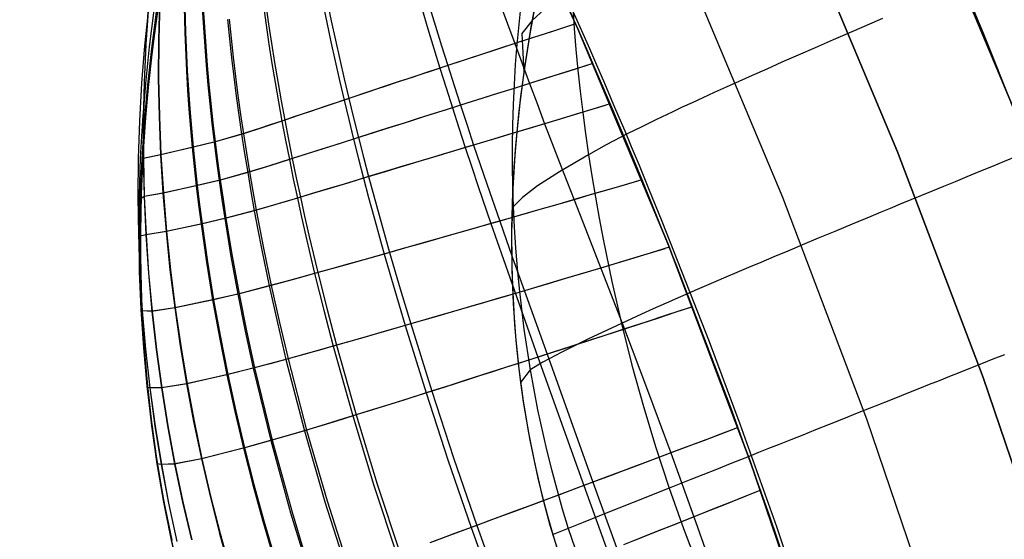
# Model space of a CAD drawing. Header units: millimetres. Extents: x -58 to 58, y -58 to 58.
# Tile 80 of 95: x 45 to 53, y 18 to 22. Entities that reach past the tile are written whole.
import ezdxf

# ---------------------------------------------------------------- set-up
doc = ezdxf.new("R2010")
doc.units = ezdxf.units.MM
doc.header["$MEASUREMENT"] = 0
doc.layers.add('Predefinito', color=5, linetype='Continuous')

msp = doc.modelspace()

# ---------------------------------------------------------------- linework, layer by layer
at = {"layer": 'Predefinito'}
for points in [[(55.3678, 3.829), (55.2026, 5.7378), (54.9717, 7.6398), (54.6752, 9.5326), (54.3136, 11.4141), (53.8873, 13.282), (53.3967, 15.1341), (52.8425, 16.9681), (52.2254, 18.7819), (51.546, 20.5734), (50.8051, 22.3403), (50.0038, 24.0805), (49.1428, 25.7921), (48.2233, 27.473), (47.2463, 29.1211), (46.213, 30.7345)], [(45.3803, 30.1807), (46.395, 28.5964), (47.3544, 26.978), (48.2574, 25.3274), (49.1028, 23.6467), (49.8897, 21.9377), (50.6172, 20.2027), (51.2844, 18.4435), (51.8904, 16.6624), (52.4346, 14.8614), (52.9163, 13.0427), (53.335, 11.2085), (53.6901, 9.3609), (53.9812, 7.5021), (54.208, 5.6344), (54.3701, 3.76)], [(54.3701, 3.76), (54.208, 5.6344), (53.9812, 7.5021), (53.6901, 9.3609), (53.335, 11.2085), (52.9163, 13.0427), (52.4346, 14.8614), (51.8904, 16.6624), (51.2844, 18.4435), (50.6172, 20.2027), (49.8897, 21.9377), (49.1028, 23.6467), (48.2574, 25.3274), (47.3544, 26.978), (46.395, 28.5964), (45.3803, 30.1807)], [(57.363, 3.967), (57.1919, 5.9446), (56.9526, 7.9151), (56.6455, 9.8761), (56.2709, 11.8254), (55.8292, 13.7607), (55.3209, 15.6795), (54.7468, 17.5796), (54.1074, 19.4588), (53.4035, 21.3147), (52.636, 23.1453), (51.8057, 24.9483), (50.9137, 26.7216), (49.9611, 28.463), (48.9489, 30.1705)], [(48.9489, 30.1705), (49.9611, 28.463), (50.9137, 26.7216), (51.8057, 24.9483), (52.636, 23.1453), (53.4035, 21.3147), (54.1074, 19.4588), (54.7468, 17.5796), (55.3209, 15.6795), (55.8292, 13.7607), (56.2709, 11.8254), (56.6455, 9.8761), (56.9526, 7.9151), (57.1919, 5.9446), (57.363, 3.967)], [(48.0976, 29.6458), (49.0922, 27.968), (50.0283, 26.2569), (50.9047, 24.5144), (51.7206, 22.7428), (52.4747, 20.944), (53.1664, 19.1203), (53.7946, 17.2738), (54.3588, 15.4068), (54.8582, 13.5213), (55.2922, 11.6198), (55.6604, 9.7044), (55.9621, 7.7774), (56.1972, 5.8412), (56.3654, 3.898)], [(56.3654, 3.898), (56.1972, 5.8412), (55.9621, 7.7774), (55.6604, 9.7044), (55.2922, 11.6198), (54.8582, 13.5213), (54.3588, 15.4068), (53.7946, 17.2738), (53.1664, 19.1203), (52.4747, 20.944), (51.7206, 22.7428), (50.9047, 24.5144), (50.0283, 26.2569), (49.0922, 27.968), (48.0976, 29.6458)], [(49.5711, 22.2638), (49.5145, 21.9694), (49.4667, 21.6777), (49.4275, 21.3887), (49.3968, 21.1027), (49.3746, 20.8196), (49.3607, 20.5397), (49.3552, 20.2628), (49.3579, 19.9892), (49.3687, 19.7189), (49.3876, 19.4521), (49.4144, 19.1887), (49.4492, 18.9289), (49.4917, 18.6729), (49.5421, 18.4206), (49.6, 18.1721), (49.6656, 17.9276), (49.7387, 17.6872)], [(49.5593, 22.2057), (49.5018, 21.8966), (49.4534, 21.5861), (49.4142, 21.2742), (49.3846, 20.9612), (49.3651, 20.6474), (49.3558, 20.3331), (49.3572, 20.0186), (49.362, 19.8613), (49.3696, 19.7042), (49.3799, 19.5473), (49.3931, 19.3906), (49.4092, 19.2342), (49.4282, 19.0782), (49.4501, 18.9227), (49.475, 18.7676), (49.5029, 18.6131), (49.5338, 18.4591), (49.5678, 18.3059), (49.6048, 18.1533), (49.6449, 18.0015), (49.6881, 17.8505), (49.7344, 17.7004)], [(49.5593, 22.2057), (49.5018, 21.8966), (49.4534, 21.5861), (49.4142, 21.2742), (49.3846, 20.9612), (49.3651, 20.6474), (49.3558, 20.3331), (49.3572, 20.0186), (49.362, 19.8613), (49.3696, 19.7042), (49.3799, 19.5473), (49.3931, 19.3906), (49.4092, 19.2342), (49.4282, 19.0782), (49.4501, 18.9227), (49.475, 18.7676), (49.5029, 18.6131), (49.5338, 18.4591), (49.5678, 18.3059), (49.6048, 18.1533), (49.6449, 18.0015), (49.6881, 17.8505), (49.7344, 17.7004)], [(46.5046, 22.1539), (46.4607, 21.8415), (46.4244, 21.5299), (46.3957, 21.2193), (46.3746, 20.9096), (46.3611, 20.6012), (46.3553, 20.294), (46.3572, 19.9881), (46.3668, 19.6839), (46.3841, 19.3812), (46.4091, 19.0803), (46.4418, 18.7813), (46.4823, 18.4843), (46.5306, 18.1895), (46.5866, 17.8971), (46.6503, 17.6071)]]:
    msp.add_lwpolyline(points, dxfattribs=at)
at = {"layer": 'Predefinito', "extrusion": (1, 0, 0)}
for points in [[(21.2193, 319.9985), (21.2193, 60)], [(18.7813, 319.9999), (18.7813, 59.9998)]]:
    msp.add_lwpolyline(points, dxfattribs=at)
at = {"layer": 'Predefinito'}
for points in [[(46.3835, 19.3892, 319.9997), (46.3697, 19.621, 319.9995), (46.3605, 19.8525, 319.9994), (46.3557, 20.0837, 319.9993), (46.3553, 20.3147, 319.9991), (46.3594, 20.5456, 319.999), (46.3678, 20.7767, 319.9988), (46.3804, 21.0079, 319.9987), (46.3973, 21.2395, 319.9985), (46.4417, 21.6865, 319.9982), (46.5009, 22.1304, 319.9979), (46.5749, 22.5722, 319.9976), (46.6631, 23.0125, 319.9974), (46.7616, 23.4368, 319.9972), (46.8723, 23.8571, 319.9971), (46.995, 24.2741, 319.9971), (47.1294, 24.6884, 319.9971), (47.271, 25.0883, 319.9972), (47.4224, 25.4838, 319.9976), (47.5835, 25.8754, 319.9984), (47.7542, 26.2637, 320)], [(46.7061, 22.2165, 41.502), (46.7135, 21.9071, 41.4172), (46.7276, 21.5974, 41.3415), (46.7371, 21.4425, 41.307), (46.7482, 21.2876, 41.2749), (46.7608, 21.1327, 41.2451), (46.7749, 20.9778, 41.2177), (46.7906, 20.8231, 41.1927), (46.8077, 20.6684, 41.17), (46.8262, 20.5137, 41.1499), (46.8461, 20.3594, 41.1322), (46.8901, 20.0518, 41.1035), (46.9395, 19.7461, 41.0823), (46.9941, 19.4427, 41.0669), (47.0538, 19.142, 41.0556), (47.1184, 18.8443, 41.0465), (47.1882, 18.5485, 41.0384), (47.2634, 18.2533, 41.0307), (47.3442, 17.9585, 41.0239), (47.4308, 17.6644, 41.0183)], [(46.7118, 22.2182, 338.5814), (46.7195, 21.9087, 338.6665), (46.734, 21.5991, 338.7426), (46.7437, 21.4442, 338.7772), (46.7549, 21.2893, 338.8095), (46.7677, 21.1344, 338.8394), (46.782, 20.9796, 338.867), (46.7978, 20.8248, 338.8921), (46.815, 20.6701, 338.9148), (46.8337, 20.5155, 338.935), (46.8538, 20.3611, 338.9528), (46.8981, 20.0536, 338.9816), (46.9477, 19.748, 339.0029), (47.0026, 19.4447, 339.0183), (47.0625, 19.1441, 339.0296), (47.1273, 18.8465, 339.0387), (47.1972, 18.5509, 339.0469), (47.2725, 18.2558, 339.0546), (47.3534, 17.9613, 339.0614), (47.44, 17.6673, 339.067)], [(49.5711, 22.2638, 319.9998), (49.5145, 21.9694, 319.9998), (49.4667, 21.6777, 319.9998), (49.4275, 21.3887, 319.9998), (49.3968, 21.1027, 319.9998), (49.3746, 20.8196, 319.9998), (49.3607, 20.5397, 319.9998), (49.3552, 20.2628, 319.9998), (49.3579, 19.9892, 319.9998), (49.3687, 19.7189, 319.9998), (49.3876, 19.4521, 319.9998), (49.4144, 19.1887, 319.9998), (49.4492, 18.9289, 319.9998), (49.4917, 18.6729, 319.9998), (49.5421, 18.4206, 319.9998), (49.6, 18.1721, 319.9998), (49.6656, 17.9276, 319.9998), (49.7387, 17.6872, 319.9998)], [(46.5095, 22.1549, 45.2525), (46.5014, 21.8462, 45.1839), (46.5004, 21.537, 45.1224), (46.5061, 21.2275, 45.0681), (46.5186, 20.9178, 45.0213), (46.5376, 20.6081, 44.9821), (46.5631, 20.2987, 44.9507), (46.5949, 19.9897, 44.9267), (46.633, 19.6815, 44.9087), (46.6775, 19.3745, 44.8954), (46.7282, 19.0689, 44.8853), (46.7851, 18.7651, 44.877), (46.8483, 18.4626, 44.8695), (46.9182, 18.1606, 44.8625), (46.9948, 17.8592, 44.8563), (47.0782, 17.5587, 44.8511)], [(46.512, 22.1558, 334.813), (46.5042, 21.847, 334.8819), (46.5033, 21.5378, 334.9437), (46.5094, 21.2283, 334.9981), (46.5221, 20.9186, 335.0451), (46.5413, 20.6089, 335.0844), (46.567, 20.2994, 335.1159), (46.599, 19.9905, 335.14), (46.6373, 19.6823, 335.1581), (46.6819, 19.3754, 335.1715), (46.7328, 19.0698, 335.1816), (46.7898, 18.7661, 335.1899), (46.8532, 18.4637, 335.1973), (46.9232, 18.1618, 335.2044), (46.9998, 17.8606, 335.2106), (47.0833, 17.5601, 335.2158)], [(47.3493, 22.1218, 35.4747), (47.3709, 21.9673, 35.4209), (47.3939, 21.8125, 35.3702), (47.4183, 21.6576, 35.3226), (47.4441, 21.5024, 35.2781), (47.4711, 21.3471, 35.2369), (47.4993, 21.1916, 35.1988), (47.5288, 21.036, 35.164), (47.5594, 20.8803, 35.1324), (47.5912, 20.7245, 35.1042), (47.6241, 20.5691, 35.0792), (47.6578, 20.4148, 35.0574), (47.6924, 20.2617, 35.0385), (47.7636, 19.9594, 35.0083), (47.8375, 19.6629, 34.9861), (47.9135, 19.3724, 34.9698), (48.0713, 18.8087, 34.9455), (48.2419, 18.2484, 34.9261), (48.427, 17.6869, 34.914)], [(47.37, 22.1299, 344.6436), (47.3921, 21.9753, 344.6978), (47.4155, 21.8206, 344.7488), (47.4403, 21.6656, 344.7968), (47.4665, 21.5103, 344.8415), (47.4939, 21.3549, 344.8831), (47.5225, 21.1994, 344.9214), (47.5524, 21.0437, 344.9565), (47.5834, 20.8879, 344.9883), (47.6156, 20.732, 345.0168), (47.6488, 20.5765, 345.0419), (47.6829, 20.4221, 345.0639), (47.7178, 20.2689, 345.0829), (47.7897, 19.9667, 345.1135), (47.864, 19.6703, 345.1358), (47.9405, 19.3801, 345.1523), (48.0989, 18.8173, 345.1768), (48.2698, 18.2579, 345.1964), (48.455, 17.6971, 345.2085)], [(47.8305, 22.1424, 33.3392), (47.8623, 21.987, 33.2822), (47.8954, 21.8312, 33.2287), (47.9297, 21.6749, 33.1786), (47.9652, 21.5182, 33.1321), (48.0018, 21.3611, 33.0891), (48.0395, 21.2036, 33.0497), (48.0783, 21.0458, 33.0139), (48.1181, 20.8876, 32.9817), (48.1589, 20.7299, 32.9532), (48.2001, 20.5739, 32.9282), (48.2418, 20.4198, 32.9065), (48.326, 20.1175, 32.8717), (48.4108, 19.8239, 32.846), (48.4956, 19.5393, 32.827), (48.6644, 18.9952, 32.7991), (48.8409, 18.4537, 32.7773), (49.0276, 17.9075, 32.7641), (49.2242, 17.3596, 32.7629)], [(47.866, 22.1558, 346.7892), (47.8985, 22.0004, 346.8465), (47.9322, 21.8445, 346.9004), (47.9672, 21.6882, 346.9508), (48.0033, 21.5314, 346.9977), (48.0405, 21.3741, 347.0409), (48.0789, 21.2165, 347.0806), (48.1183, 21.0586, 347.1167), (48.1587, 20.9002, 347.1492), (48.2, 20.7424, 347.1779), (48.2419, 20.5862, 347.203), (48.2841, 20.432, 347.2249), (48.3693, 20.1298, 347.2601), (48.4549, 19.8364, 347.2859), (48.5403, 19.5523, 347.3051), (48.7099, 19.0096, 347.3331), (48.8867, 18.4695, 347.355), (49.0735, 17.9245, 347.3683), (49.2699, 17.3776, 347.3695)], [(49.2641, 22.1352, 350.0654), (49.3218, 21.9766, 350.1188), (49.3804, 21.817, 350.168), (49.4398, 21.6564, 350.2131), (49.5, 21.4948, 350.2539), (49.5611, 21.3321, 350.2906), (49.6224, 21.1701, 350.3229), (49.6832, 21.0112, 350.3509), (49.7431, 20.8559, 350.375), (49.8599, 20.5563, 350.413), (49.9712, 20.2722, 350.4402), (50.2678, 19.5106, 350.4875), (50.4546, 19.0172, 350.5088), (50.6419, 18.51, 350.5214), (50.8281, 17.9939, 350.5215), (51.0071, 17.4853, 350.5097)], [(49.4306, 22.1331, 330.0511), (49.4129, 21.9725, 330.083), (49.3978, 21.811, 330.1128), (49.3852, 21.6488, 330.1403), (49.3751, 21.4858, 330.1657), (49.3677, 21.3223, 330.1888), (49.3627, 21.1582, 330.2096), (49.3603, 20.9937, 330.2281), (49.3605, 20.8289, 330.2442), (49.3632, 20.6639, 330.258), (49.3685, 20.4988, 330.2694), (49.3764, 20.3336, 330.2784), (49.3868, 20.1685, 330.2853), (49.3998, 20.0034, 330.2904), (49.4155, 19.8386, 330.294), (49.4547, 19.5099, 330.2981), (49.5046, 19.1828, 330.3001), (49.5652, 18.858, 330.3021), (49.6369, 18.5357, 330.3041), (49.6769, 18.3756, 330.305), (49.7196, 18.2163, 330.3057), (49.7653, 18.0577, 330.3061), (49.8137, 17.9, 330.3063), (49.865, 17.7431, 330.3062)], [(49.4306, 22.1331, 49.9489), (49.4129, 21.9725, 49.917), (49.3978, 21.811, 49.8872), (49.3852, 21.6488, 49.8597), (49.3751, 21.4858, 49.8343), (49.3677, 21.3223, 49.8112), (49.3627, 21.1582, 49.7904), (49.3603, 20.9937, 49.7719), (49.3605, 20.8289, 49.7558), (49.3632, 20.6639, 49.742), (49.3685, 20.4988, 49.7306), (49.3764, 20.3336, 49.7216), (49.3868, 20.1685, 49.7147), (49.3998, 20.0034, 49.7096), (49.4155, 19.8386, 49.706), (49.4547, 19.5099, 49.7019), (49.5046, 19.1828, 49.6999), (49.5652, 18.858, 49.6979), (49.6369, 18.5357, 49.6959), (49.6769, 18.3756, 49.695), (49.7196, 18.2163, 49.6943), (49.7653, 18.0577, 49.6939), (49.8137, 17.9, 49.6937), (49.865, 17.7431, 49.6938)], [(49.6559, 22.1285, 337.6326), (49.5225, 22.0047, 335.1135), (49.4377, 21.8993, 332.6135), (49.4534, 21.586, 319.9993)], [(49.6559, 22.1285, 42.3674), (49.5225, 22.0047, 44.8865), (49.4377, 21.8993, 47.3865), (49.4534, 21.5861, 60)], [(53.0716, 22.1282, 30.0175), (53.1256, 21.9981, 30.0079), (53.1682, 21.8951, 30.0034), (53.2392, 21.7217, 29.9998), (53.6374, 20.7189, 30.0016)], [(46.4205, 22.1, 52.6719), (46.3898, 21.7998, 52.6351), (46.3658, 21.4979, 52.6018), (46.3487, 21.1944, 52.5721), (46.3386, 20.8894, 52.5461), (46.3356, 20.5832, 52.524), (46.3397, 20.2758, 52.5059), (46.3512, 19.9674, 52.4915), (46.3702, 19.658, 52.4803), (46.3968, 19.348, 52.4714), (46.4313, 19.0375, 52.4644), (46.4737, 18.7268, 52.4584), (46.5243, 18.4161, 52.4529), (46.5832, 18.1057, 52.4478), (46.6507, 17.7958, 52.4433)], [(46.4202, 22.1001, 327.3607), (46.3896, 21.7998, 327.3976), (46.3657, 21.4978, 327.431), (46.3487, 21.1943, 327.4609), (46.3386, 20.8894, 327.487), (46.3357, 20.5831, 327.5092), (46.3399, 20.2757, 327.5274), (46.3515, 19.9673, 327.5418), (46.3705, 19.6579, 327.5531), (46.3972, 19.3479, 327.5619), (46.4317, 19.0374, 327.569), (46.4742, 18.7267, 327.575), (46.5249, 18.416, 327.5805), (46.5838, 18.1057, 327.5856), (46.6513, 17.7958, 327.5901)], [(46.4646, 22.0873, 56.3594), (46.4273, 21.7922, 56.3404), (46.3965, 21.4947, 56.3231), (46.3724, 21.1951, 56.3076), (46.3552, 20.8934, 56.294), (46.3451, 20.5898, 56.2823), (46.3423, 20.2843, 56.2726), (46.347, 19.9773, 56.2648), (46.3595, 19.669, 56.2586), (46.3799, 19.3596, 56.2537), (46.4086, 19.0493, 56.2496), (46.4457, 18.7382, 56.2461), (46.4914, 18.4268, 56.243), (46.5459, 18.1155, 56.24), (46.6094, 17.8046, 56.2374)], [(46.4829, 22.0717, 58.1879), (46.4442, 21.7786, 58.1782), (46.4118, 21.4831, 58.1693), (46.386, 21.1853, 58.1614), (46.3671, 20.8852, 58.1543), (46.3552, 20.5831, 58.1482), (46.3506, 20.279, 58.1432), (46.3536, 19.9733, 58.1391), (46.3644, 19.6663, 58.1358), (46.3832, 19.358, 58.1331), (46.4102, 19.0488, 58.131), (46.4458, 18.7387, 58.1291), (46.49, 18.4282, 58.1273), (46.5431, 18.1178, 58.1257), (46.6053, 17.8077, 58.1243)], [(46.4877, 22.0597, 59.0972), (46.4488, 21.7674, 59.0921), (46.4162, 21.4727, 59.0876), (46.3901, 21.1757, 59.0834), (46.3709, 20.8764, 59.0797), (46.3587, 20.5751, 59.0765), (46.3538, 20.2718, 59.0739), (46.3564, 19.967, 59.0717), (46.3668, 19.6608, 59.07), (46.3852, 19.3534, 59.0685), (46.4119, 19.0451, 59.0673), (46.447, 18.7358, 59.0663), (46.4908, 18.4262, 59.0653), (46.5435, 18.1166, 59.0645), (46.6053, 17.8074, 59.0637)], [(46.4886, 22.0523, 59.5504), (46.4497, 21.7604, 59.5477), (46.4171, 21.466, 59.5453), (46.3911, 21.1694, 59.543), (46.3719, 20.8706, 59.5411), (46.3596, 20.5697, 59.5394), (46.3547, 20.2669, 59.5379), (46.3573, 19.9625, 59.5367), (46.3677, 19.6568, 59.5357), (46.3861, 19.35, 59.5349), (46.4126, 19.0421, 59.5343), (46.4477, 18.7334, 59.5337), (46.4914, 18.4243, 59.5331), (46.5439, 18.1153, 59.5326), (46.6055, 17.8065, 59.5322)], [(46.4886, 22.0483, 59.7766), (46.4498, 21.7565, 59.7751), (46.4173, 21.4623, 59.7738), (46.3913, 21.1659, 59.7725), (46.3721, 20.8673, 59.7714), (46.3599, 20.5666, 59.7704), (46.355, 20.264, 59.7696), (46.3577, 19.9599, 59.7689), (46.368, 19.6545, 59.7683), (46.3864, 19.3479, 59.7678), (46.4129, 19.0403, 59.7674), (46.4479, 18.7319, 59.767), (46.4916, 18.4231, 59.7667), (46.5441, 18.1144, 59.7664), (46.6056, 17.8059, 59.7661)], [(46.4883, 22.044, 60.0021), (46.4496, 21.7523, 60.0017), (46.4171, 21.4583, 60.0014), (46.3912, 21.1621, 60.0011), (46.3721, 20.8637, 60.0008), (46.36, 20.5632, 60.0005), (46.3552, 20.2609, 60.0002), (46.3579, 19.9571, 60), (46.3683, 19.6519, 59.9998), (46.3866, 19.3456, 59.9996), (46.4132, 19.0383, 59.9994), (46.4482, 18.7302, 59.9992), (46.4919, 18.4217, 59.999), (46.5443, 18.1133, 59.9989), (46.6058, 17.8052, 59.9987)], [(46.4198, 22.1165, 48.9624), (46.399, 21.8112, 48.9093), (46.3853, 21.5048, 48.8614), (46.3786, 21.1977, 48.819), (46.3788, 20.8898, 48.7822), (46.3859, 20.5814, 48.7512), (46.3999, 20.2726, 48.726), (46.4208, 19.9635, 48.7064), (46.4488, 19.6542, 48.6914), (46.4838, 19.3451, 48.68), (46.526, 19.0363, 48.6711), (46.5755, 18.7282, 48.6636), (46.6323, 18.4207, 48.6569), (46.6967, 18.1136, 48.6505), (46.7687, 17.8072, 48.645)], [(46.4203, 22.1169, 331.0866), (46.3997, 21.8115, 331.1399), (46.3861, 21.5051, 331.1879), (46.3796, 21.1979, 331.2305), (46.3799, 20.89, 331.2674), (46.3872, 20.5816, 331.2986), (46.4013, 20.2728, 331.3238), (46.4224, 19.9636, 331.3435), (46.4505, 19.6544, 331.3585), (46.4856, 19.3452, 331.37), (46.528, 19.0365, 331.3789), (46.5775, 18.7284, 331.3864), (46.6344, 18.421, 331.3932), (46.6988, 18.114, 331.3995), (46.7709, 17.8076, 331.4051)], [(46.856, 22.1025, 39.5461), (46.8649, 21.9482, 39.5006), (46.8755, 21.7937, 39.4576), (46.8876, 21.6392, 39.4171), (46.9012, 21.4847, 39.3792), (46.9164, 21.3302, 39.3438), (46.933, 21.1756, 39.3111), (46.951, 21.0212, 39.2809), (46.9704, 20.8667, 39.2534), (46.9912, 20.7124, 39.2286), (47.0134, 20.5582, 39.2065), (47.0368, 20.4042, 39.1871), (47.0874, 20.0979, 39.1557), (47.1428, 19.7941, 39.1327), (47.2028, 19.4931, 39.116), (47.2672, 19.1954, 39.1039), (47.4086, 18.6097, 39.0856), (47.5693, 18.0276, 39.0704), (47.6573, 17.7371, 39.0645)], [(46.8639, 22.1047, 340.5473), (46.8731, 21.9504, 340.593), (46.8838, 21.7959, 340.6362), (46.8961, 21.6415, 340.6768), (46.91, 21.487, 340.7149), (46.9254, 21.3325, 340.7505), (46.9422, 21.178, 340.7834), (46.9604, 21.0235, 340.8137), (46.98, 20.8691, 340.8413), (47.001, 20.7148, 340.8662), (47.0233, 20.5606, 340.8884), (47.0469, 20.4067, 340.9079), (47.0979, 20.1004, 340.9395), (47.1536, 19.7967, 340.9626), (47.2138, 19.4959, 340.9793), (47.2784, 19.1983, 340.9915), (47.4202, 18.613, 341.0098), (47.5811, 18.0312, 341.0251), (47.6691, 17.741, 341.031)], [(48.6317, 22.0933, 31.1466), (48.6787, 21.936, 31.0913), (48.7268, 21.7779, 31.0398), (48.7759, 21.619, 30.9923), (48.8259, 21.4593, 30.9487), (48.8769, 21.299, 30.909), (48.9288, 21.1379, 30.8734), (48.9813, 20.9773, 30.8418), (49.0337, 20.8193, 30.8142), (49.0858, 20.6641, 30.7904), (49.1888, 20.3629, 30.7522), (49.2891, 20.0743, 30.7244), (49.5684, 19.284, 30.6749), (49.9389, 18.2467, 30.6391), (50.1299, 17.7171, 30.6384)], [(48.692, 22.1144, 348.9891), (48.7401, 21.957, 349.0447), (48.7892, 21.7988, 349.0964), (48.8393, 21.6399, 349.1442), (48.8903, 21.4801, 349.1881), (48.9423, 21.3196, 349.2279), (48.9951, 21.1583, 349.2637), (49.0485, 20.9975, 349.2955), (49.1019, 20.8394, 349.3231), (49.1548, 20.6842, 349.347), (49.2593, 20.3831, 349.3853), (49.3608, 20.095, 349.4131), (49.6421, 19.3077, 349.4625), (50.013, 18.2743, 349.4983), (50.2034, 17.7463, 349.4988)], [(51.8194, 16.8818, 351.2113), (51.4399, 18.005, 351.2406), (51.1293, 18.869, 351.2424), (50.69, 20.0191, 351.2137), (50.5263, 20.4291, 351.1974), (50.4201, 20.6895, 351.1798), (50.3427, 20.8771, 351.1618), (50.2807, 21.0261, 351.1438), (50.2274, 21.1532, 351.1256), (50.1805, 21.2642, 351.1074), (50.1003, 21.4522, 351.071), (50.0313, 21.6129, 351.0345), (49.9706, 21.7529, 350.998), (49.9163, 21.8771, 350.9614), (49.8665, 21.9903, 350.9249), (49.8198, 22.0959, 350.8883)], [(49.8379, 22.1102, 29.1898), (49.8833, 22.0078, 29.1531), (49.9315, 21.8983, 29.1164), (49.9837, 21.7791, 29.0797), (50.0413, 21.6464, 29.0431), (50.1059, 21.4965, 29.0065), (50.1798, 21.3236, 28.9699), (50.2221, 21.2239, 28.9516), (50.2692, 21.1122, 28.9334), (50.3224, 20.9852, 28.9152), (50.3851, 20.8341, 28.897), (50.462, 20.6475, 28.879), (50.5689, 20.3841, 28.8615), (50.951, 19.4096, 28.8303), (51.1991, 18.7458, 28.8176), (51.4952, 17.9164, 28.8217), (51.8581, 16.8375, 28.8509)], [(49.8504, 22.1061, 340.2449), (49.8618, 21.939, 340.2951), (49.8756, 21.7709, 340.3407), (49.8916, 21.6018, 340.3818), (49.9099, 21.432, 340.4184), (49.9303, 21.2617, 340.4502), (49.9528, 21.091, 340.4774), (49.9773, 20.92, 340.4997), (50.0038, 20.749, 340.5173), (50.0322, 20.578, 340.5308), (50.0626, 20.4071, 340.5407), (50.0948, 20.2364, 340.5476), (50.1651, 19.8958, 340.5553), (50.2429, 19.557, 340.5588), (50.3282, 19.2204, 340.5625), (50.421, 18.8862, 340.5662), (50.5214, 18.5545, 340.5692), (50.6296, 18.2254, 340.5705), (50.7457, 17.8988, 340.5695), (50.8696, 17.5751, 340.5668)], [(49.8504, 22.1061, 39.7551), (49.8618, 21.939, 39.7049), (49.8756, 21.7709, 39.6593), (49.8916, 21.6018, 39.6182), (49.9099, 21.432, 39.5816), (49.9303, 21.2617, 39.5498), (49.9528, 21.091, 39.5226), (49.9773, 20.92, 39.5003), (50.0038, 20.749, 39.4827), (50.0322, 20.578, 39.4692), (50.0626, 20.4071, 39.4593), (50.0948, 20.2364, 39.4524), (50.1651, 19.8958, 39.4447), (50.2429, 19.557, 39.4412), (50.3282, 19.2204, 39.4375), (50.421, 18.8862, 39.4338), (50.5214, 18.5545, 39.4308), (50.6296, 18.2254, 39.4295), (50.7457, 17.8988, 39.4305), (50.8696, 17.5751, 39.4332)], [(53.4375, 21.2294, 350.0037), (53.2508, 21.6934, 350.0039), (53.1504, 21.9383, 349.9953), (53.0912, 22.0811, 349.9858)], [(49.8727, 21.977, 350.9292), (49.743, 21.9349, 350.7414), (49.6178, 21.8943, 350.5519), (49.4969, 21.855, 350.3607), (49.3804, 21.817, 350.168), (49.235, 21.7696, 349.9149), (49.0965, 21.7243, 349.6597), (48.9646, 21.6811, 349.4028), (48.8393, 21.6399, 349.1442), (48.7202, 21.6006, 348.8843), (48.607, 21.5632, 348.6233), (48.4996, 21.5276, 348.3613), (48.3978, 21.4937, 348.0984), (48.3011, 21.4615, 347.8347), (48.2095, 21.4308, 347.5705), (48.0405, 21.3741, 347.0409), (47.8889, 21.3231, 346.5106), (47.753, 21.2772, 345.9801), (47.6314, 21.2361, 345.4501), (47.5225, 21.1994, 344.9214), (47.4249, 21.1667, 344.3945), (47.3374, 21.1376, 343.8701), (47.1879, 21.0893, 342.8314), (46.9604, 21.0235, 340.8137), (46.782, 20.9796, 338.867), (46.5221, 20.9186, 335.0451), (46.3799, 20.89, 331.2674), (46.3721, 20.8637, 319.9988)], [(49.8306, 21.9634, 29.1309), (49.6777, 21.9137, 29.3564), (49.5311, 21.866, 29.5844), (49.3907, 21.8203, 29.8146), (49.2564, 21.7765, 30.047), (49.1279, 21.7345, 30.2811), (49.0051, 21.6943, 30.5168), (48.8878, 21.6558, 30.754), (48.7759, 21.619, 30.9923), (48.6605, 21.5808, 31.2517), (48.5508, 21.5445, 31.5121), (48.4467, 21.51, 31.7734), (48.348, 21.4771, 32.0356), (48.2544, 21.4458, 32.2983), (48.1656, 21.4161, 32.5616), (48.0018, 21.3611, 33.0891), (47.8548, 21.3115, 33.6173), (47.723, 21.267, 34.1454), (47.605, 21.2272, 34.6728), (47.4993, 21.1916, 35.1988), (47.4045, 21.1599, 35.7229), (47.3195, 21.1317, 36.2443), (47.1739, 21.0849, 37.2769), (46.951, 21.0212, 39.2809), (46.7749, 20.9778, 41.2177), (46.5186, 20.9178, 45.0213), (46.3788, 20.8898, 48.7822), (46.3721, 20.8637, 60.0014)], [(47.06, 22.0114, 37.5215), (47.0754, 21.8571, 37.4737), (47.0923, 21.7028, 37.4286), (47.1106, 21.5484, 37.3864), (47.1303, 21.3939, 37.347), (47.1514, 21.2394, 37.3105), (47.1739, 21.0849, 37.2769), (47.1976, 20.9304, 37.2462), (47.2227, 20.776, 37.2184), (47.2489, 20.6216, 37.1937), (47.2764, 20.4675, 37.1719), (47.3049, 20.3141, 37.153), (47.3345, 20.1615, 37.1366), (47.3968, 19.859, 37.1106), (47.4628, 19.5604, 37.0918), (47.5323, 19.2659, 37.078), (47.6812, 18.6894, 37.0574), (47.8466, 18.1164, 37.0405), (48.0298, 17.5442, 37.0297)], [(47.0724, 22.0159, 342.5852), (47.0881, 21.8617, 342.6334), (47.1052, 21.7073, 342.6787), (47.1238, 21.5529, 342.7212), (47.1438, 21.3984, 342.7608), (47.1652, 21.2439, 342.7976), (47.1879, 21.0893, 342.8314), (47.2119, 20.9348, 342.8623), (47.2372, 20.7803, 342.8902), (47.2637, 20.6259, 342.9152), (47.2914, 20.4717, 342.9371), (47.3202, 20.3183, 342.9561), (47.35, 20.1657, 342.9726), (47.4127, 19.8633, 342.9988), (47.479, 19.5647, 343.0178), (47.5488, 19.2705, 343.0317), (47.6982, 18.6945, 343.0525), (47.8639, 18.1221, 343.0695), (48.0471, 17.5504, 343.0804)], [(52.3513, 22.019, 349.1685), (52.2674, 21.983, 349.0474), (52.1856, 21.9477, 348.9245), (52.1059, 21.9133, 348.7999), (52.0283, 21.8797, 348.6736), (51.9527, 21.8469, 348.5456), (51.8074, 21.7838, 348.2848), (51.6698, 21.7236, 348.0179), (51.5397, 21.6665, 347.745), (51.4167, 21.6121, 347.4664), (51.3006, 21.5606, 347.1825), (51.1912, 21.5116, 346.8936), (51.088, 21.4652, 346.5999), (50.991, 21.4212, 346.3017), (50.8998, 21.3795, 345.9994), (50.8141, 21.34, 345.6931), (50.7337, 21.3026, 345.3833), (50.6583, 21.2672, 345.0701), (50.5214, 21.2019, 344.435), (50.4013, 21.1433, 343.7901), (50.2959, 21.0905, 343.1377), (50.1203, 20.9988, 341.8198), (49.9773, 20.92, 340.4997), (49.7427, 20.7825, 337.899), (49.5658, 20.6674, 335.3418), (49.4424, 20.5733, 332.8059), (49.3685, 20.4988, 330.2694), (49.3558, 20.3331, 319.9993)], [(52.3513, 22.019, 30.8315), (52.2674, 21.983, 30.9526), (52.1856, 21.9477, 31.0755), (52.1059, 21.9133, 31.2001), (52.0283, 21.8797, 31.3264), (51.9527, 21.8469, 31.4544), (51.8074, 21.7838, 31.7152), (51.6698, 21.7236, 31.9821), (51.5397, 21.6665, 32.255), (51.4167, 21.6121, 32.5336), (51.3006, 21.5606, 32.8175), (51.1912, 21.5116, 33.1064), (51.088, 21.4652, 33.4001), (50.991, 21.4212, 33.6983), (50.8998, 21.3795, 34.0006), (50.8141, 21.34, 34.3069), (50.7337, 21.3026, 34.6167), (50.6583, 21.2672, 34.9299), (50.5214, 21.2019, 35.565), (50.4013, 21.1433, 36.2099), (50.2959, 21.0905, 36.8623), (50.1203, 20.9988, 38.1802), (49.9773, 20.92, 39.5003), (49.7427, 20.7825, 42.101), (49.5658, 20.6674, 44.6582), (49.4424, 20.5733, 47.1941), (49.3685, 20.4988, 49.7306), (49.3558, 20.3331, 60)], [(50.0128, 21.6557, 351.0234), (49.8777, 21.6133, 350.8339), (49.7473, 21.5724, 350.6423), (49.6214, 21.5329, 350.4489), (49.5, 21.4948, 350.2539), (49.3501, 21.4478, 350.0005), (49.2074, 21.403, 349.7448), (49.0715, 21.3603, 349.4872), (48.9423, 21.3196, 349.2279), (48.8194, 21.2809, 348.9672), (48.7027, 21.2441, 348.7053), (48.592, 21.209, 348.4423), (48.4869, 21.1758, 348.1784), (48.3872, 21.1441, 347.9138), (48.2927, 21.1141, 347.6485), (48.1183, 21.0586, 347.1167), (47.9618, 21.0086, 346.5841), (47.8215, 20.9638, 346.0514), (47.6959, 20.9237, 345.5192), (47.5834, 20.8879, 344.9883), (47.4825, 20.856, 344.4593), (47.392, 20.8276, 343.9328), (47.2372, 20.7803, 342.8902), (47.001, 20.7148, 340.8662), (46.815, 20.6701, 338.9148), (46.5413, 20.6089, 335.0844), (46.3872, 20.5816, 331.2986), (46.36, 20.5633, 319.999)], [(49.972, 21.6429, 29.033), (49.8132, 21.593, 29.2598), (49.661, 21.5453, 29.4892), (49.5152, 21.4996, 29.7211), (49.3757, 21.4558, 29.9552), (49.2423, 21.4139, 30.1913), (49.1148, 21.3739, 30.4291), (48.9931, 21.3356, 30.6684), (48.8769, 21.299, 30.909), (48.7578, 21.2615, 31.1692), (48.6447, 21.2257, 31.4306), (48.5374, 21.1918, 31.6929), (48.4355, 21.1595, 31.956), (48.3389, 21.1288, 32.2198), (48.2473, 21.0997, 32.4842), (48.0783, 21.0458, 33.0139), (47.9265, 20.9974, 33.5443), (47.7905, 20.9539, 34.0746), (47.6686, 20.915, 34.6042), (47.5594, 20.8803, 35.1324), (47.4614, 20.8494, 35.6586), (47.3734, 20.8219, 36.1821), (47.2227, 20.776, 37.2184), (46.9912, 20.7124, 39.2286), (46.8077, 20.6684, 41.17), (46.5376, 20.6081, 44.9821), (46.3859, 20.5814, 48.7512), (46.36, 20.5632, 60.0012)], [(50.1521, 21.3302, 351.0954), (50.0125, 21.2879, 350.9053), (49.8778, 21.2472, 350.713), (49.7478, 21.2079, 350.5188), (49.6224, 21.1701, 350.3229), (49.4683, 21.1237, 350.0693), (49.3214, 21.0795, 349.8133), (49.1815, 21.0375, 349.5553), (49.0485, 20.9975, 349.2955), (48.9221, 20.9596, 349.0341), (48.802, 20.9235, 348.7716), (48.6879, 20.8892, 348.5078), (48.5797, 20.8566, 348.2432), (48.477, 20.8258, 347.9777), (48.3797, 20.7965, 347.7115), (48.2, 20.7424, 347.1779), (48.0388, 20.6938, 346.6434), (47.8943, 20.6502, 346.1088), (47.7648, 20.6113, 345.5747), (47.6488, 20.5765, 345.0419), (47.5447, 20.5455, 344.5111), (47.4513, 20.5179, 343.9829), (47.2914, 20.4717, 342.9371), (47.0469, 20.4067, 340.9079), (46.8538, 20.3611, 338.9528), (46.567, 20.2994, 335.1159), (46.4013, 20.2728, 331.3238), (46.3552, 20.2609, 319.9992)], [(50.1126, 21.3182, 28.9574), (49.9487, 21.2686, 29.1847), (49.7915, 21.2211, 29.4149), (49.6409, 21.1756, 29.6476), (49.4968, 21.1322, 29.8827), (49.3589, 21.0908, 30.12), (49.2271, 21.0512, 30.359), (49.1013, 21.0134, 30.5997), (48.9813, 20.9773, 30.8418), (48.8587, 20.9405, 31.1026), (48.7423, 20.9055, 31.3647), (48.6317, 20.8723, 31.6278), (48.5268, 20.8407, 31.8917), (48.4273, 20.8108, 32.1564), (48.333, 20.7824, 32.4216), (48.1589, 20.7299, 32.9532), (48.0025, 20.6828, 33.4854), (47.8623, 20.6406, 34.0177), (47.7367, 20.6028, 34.5492), (47.6241, 20.5691, 35.0792), (47.523, 20.539, 35.6072), (47.4322, 20.5123, 36.1324), (47.2764, 20.4675, 37.1719), (47.0368, 20.4042, 39.1871), (46.8461, 20.3594, 41.1322), (46.5631, 20.2987, 44.9507), (46.3999, 20.2726, 48.726), (46.3552, 20.2609, 60.001)], [(53.4396, 20.907, 349.8953), (53.3346, 20.8639, 349.7885), (53.232, 20.8218, 349.6795), (53.1318, 20.7807, 349.5685), (53.0341, 20.7406, 349.4554), (52.9387, 20.7014, 349.3404), (52.8457, 20.6632, 349.2233), (52.755, 20.6258, 349.1044), (52.6666, 20.5894, 348.9835), (52.5804, 20.5539, 348.8608), (52.4964, 20.5192, 348.7363), (52.4145, 20.4854, 348.61), (52.3348, 20.4524, 348.482), (52.2571, 20.4203, 348.3523), (52.108, 20.3585, 348.0879), (51.9668, 20.2998, 347.8172), (51.8332, 20.2441, 347.5406), (51.7069, 20.1914, 347.2582), (51.5877, 20.1415, 346.9704), (51.4753, 20.0943, 346.6776), (51.3693, 20.0497, 346.38), (51.2696, 20.0075, 346.0779), (51.1757, 19.9677, 345.7717), (51.0875, 19.9302, 345.4616), (51.0046, 19.8947, 345.148), (50.8537, 19.8297, 344.5114), (50.7206, 19.7718, 343.8643), (50.6032, 19.7202, 343.2093), (50.4989, 19.6737, 342.5487), (50.4057, 19.6317, 341.8852), (50.2429, 19.557, 340.5588), (49.9715, 19.429, 337.9481), (49.7609, 19.325, 335.3839), (49.6067, 19.2435, 332.8424), (49.5046, 19.1828, 330.3001), (49.4282, 19.0782, 319.9993)], [(53.4396, 20.907, 30.1047), (53.3346, 20.8639, 30.2115), (53.232, 20.8218, 30.3205), (53.1318, 20.7807, 30.4315), (53.0341, 20.7406, 30.5446), (52.9387, 20.7014, 30.6596), (52.8457, 20.6632, 30.7767), (52.755, 20.6258, 30.8956), (52.6666, 20.5894, 31.0165), (52.5804, 20.5539, 31.1392), (52.4964, 20.5192, 31.2637), (52.4145, 20.4854, 31.39), (52.3348, 20.4524, 31.518), (52.2571, 20.4203, 31.6477), (52.108, 20.3585, 31.9121), (51.9668, 20.2998, 32.1828), (51.8332, 20.2441, 32.4594), (51.7069, 20.1914, 32.7418), (51.5877, 20.1415, 33.0296), (51.4753, 20.0943, 33.3224), (51.3693, 20.0497, 33.62), (51.2696, 20.0075, 33.9221), (51.1757, 19.9677, 34.2283), (51.0875, 19.9302, 34.5384), (51.0046, 19.8947, 34.852), (50.8537, 19.8297, 35.4886), (50.7206, 19.7718, 36.1357), (50.6032, 19.7202, 36.7907), (50.4989, 19.6737, 37.4513), (50.4057, 19.6317, 38.1148), (50.2429, 19.557, 39.4412), (49.9715, 19.429, 42.0519), (49.7609, 19.325, 44.6161), (49.6067, 19.2435, 47.1576), (49.5046, 19.1828, 49.6999), (49.4282, 19.0782, 60)], [(50.4087, 20.717, 351.1776), (50.2643, 20.6745, 350.9897), (50.1247, 20.6335, 350.7995), (49.9899, 20.5942, 350.6072), (49.8599, 20.5563, 350.413), (49.6987, 20.5096, 350.1596), (49.545, 20.4652, 349.9037), (49.3986, 20.4231, 349.6455), (49.2593, 20.3831, 349.3853), (49.1268, 20.3452, 349.1234), (49.0009, 20.3092, 348.8601), (48.8813, 20.2751, 348.5956), (48.7678, 20.2428, 348.3299), (48.66, 20.2122, 348.0634), (48.5579, 20.1832, 347.7961), (48.461, 20.1558, 347.5283), (48.3693, 20.1298, 347.2601), (48.1999, 20.0819, 346.723), (48.0479, 20.0391, 346.1857), (47.9117, 20.0008, 345.6489), (47.7897, 19.9667, 345.1135), (47.68, 19.9362, 344.58), (47.5815, 19.9091, 344.0493), (47.4127, 19.8633, 342.9988), (47.1536, 19.7967, 340.9626), (46.9477, 19.748, 339.0029), (46.6373, 19.6823, 335.1581), (46.4505, 19.6544, 331.3585), (46.3705, 19.6579, 327.5531), (46.3683, 19.6519, 319.9995)], [(50.3715, 20.706, 28.8699), (50.2005, 20.6557, 29.0962), (50.0364, 20.6077, 29.3255), (49.8791, 20.5619, 29.5577), (49.7285, 20.5182, 29.7925), (49.5842, 20.4765, 30.0296), (49.4463, 20.4368, 30.2688), (49.3146, 20.3989, 30.5098), (49.1888, 20.3629, 30.7522), (49.0604, 20.3262, 31.0137), (48.9383, 20.2913, 31.2766), (48.8223, 20.2583, 31.5405), (48.7123, 20.227, 31.8055), (48.6079, 20.1974, 32.0712), (48.5089, 20.1693, 32.3376), (48.326, 20.1175, 32.8717), (48.1617, 20.0711, 33.4065), (48.0143, 20.0296, 33.9414), (47.8822, 19.9925, 34.4756), (47.7636, 19.9594, 35.0083), (47.6571, 19.9299, 35.5388), (47.5613, 19.9035, 36.0665), (47.3968, 19.859, 37.1106), (47.1428, 19.7941, 39.1327), (46.9395, 19.7461, 41.0823), (46.633, 19.6815, 44.9087), (46.4488, 19.6542, 48.6914), (46.3702, 19.658, 52.4803), (46.3683, 19.6519, 60.0006)], [(50.6298, 20.1714, 351.209), (50.4844, 20.1271, 351.025), (50.3437, 20.0845, 350.8387), (50.2077, 20.0435, 350.6502), (50.0763, 20.0041, 350.4598), (49.9106, 19.9545, 350.207), (49.7526, 19.9075, 349.9515), (49.6019, 19.8628, 349.6935), (49.4585, 19.8204, 349.4334), (49.322, 19.7802, 349.1715), (49.1922, 19.7421, 348.908), (49.0689, 19.706, 348.6432), (48.9518, 19.6718, 348.3772), (48.8406, 19.6394, 348.1102), (48.7352, 19.6087, 347.8424), (48.6352, 19.5797, 347.5739), (48.5403, 19.5523, 347.3051), (48.3652, 19.5017, 346.7666), (48.208, 19.4565, 346.2278), (48.067, 19.4161, 345.6894), (47.9405, 19.3801, 345.1523), (47.8268, 19.3479, 344.6173), (47.7245, 19.3192, 344.085), (47.5488, 19.2705, 343.0317), (47.4031, 19.2311, 341.9983), (47.0625, 19.1441, 339.0296), (46.7328, 19.0698, 335.1816), (46.528, 19.0365, 331.3789), (46.4317, 19.0374, 327.569), (46.4132, 19.0383, 319.9997)], [(50.5941, 20.1605, 28.8354), (50.4199, 20.1076, 29.0594), (50.2526, 20.057, 29.2868), (50.092, 20.0087, 29.5171), (49.9381, 19.9627, 29.7502), (49.7907, 19.9187, 29.9857), (49.6496, 19.8769, 30.2233), (49.5147, 19.837, 30.4629), (49.3859, 19.799, 30.7041), (49.2535, 19.7601, 30.9657), (49.1277, 19.7232, 31.2288), (49.0081, 19.6882, 31.4931), (48.8946, 19.6551, 31.7584), (48.7868, 19.6237, 32.0247), (48.6846, 19.594, 32.2916), (48.5876, 19.5659, 32.5591), (48.4956, 19.5393, 32.827), (48.3258, 19.4903, 33.3633), (48.1733, 19.4465, 33.8997), (48.0364, 19.4074, 34.4355), (47.9135, 19.3724, 34.9698), (47.803, 19.3412, 35.5019), (47.7035, 19.3133, 36.0311), (47.5323, 19.2659, 37.078), (47.2672, 19.1954, 39.1039), (47.0538, 19.142, 41.0556), (46.7282, 19.0689, 44.8853), (46.526, 19.0363, 48.6711), (46.4313, 19.0375, 52.4644), (46.4132, 19.0383, 60.0003)], [(50.8185, 19.6913, 351.2234), (50.674, 19.6437, 351.0428), (50.5341, 19.5977, 350.8598), (50.3987, 19.5534, 350.6746), (50.2678, 19.5106, 350.4875), (50.1001, 19.456, 350.2353), (49.94, 19.4041, 349.9801), (49.7874, 19.3547, 349.7224), (49.6421, 19.3077, 349.4625), (49.5037, 19.2632, 349.2007), (49.3721, 19.2209, 348.9373), (49.2469, 19.1807, 348.6724), (49.1281, 19.1427, 348.4063), (49.0152, 19.1067, 348.1391), (48.908, 19.0725, 347.871), (48.8064, 19.0402, 347.6023), (48.7099, 19.0096, 347.3331), (48.5318, 18.9532, 346.7939), (48.3717, 18.9027, 346.2542), (48.228, 18.8576, 345.7149), (48.0989, 18.8173, 345.1768), (47.9828, 18.7813, 344.6408), (47.8782, 18.7491, 344.1076), (47.6982, 18.6945, 343.0525), (47.5486, 18.65, 342.0176), (47.1972, 18.5509, 339.0469), (46.8532, 18.4637, 335.1973), (46.6344, 18.421, 331.3932), (46.5249, 18.416, 327.5805), (46.4919, 18.4217, 320)], [(50.7831, 19.6796, 28.8201), (50.6083, 19.6221, 29.0422), (50.4403, 19.567, 29.2676), (50.2791, 19.5143, 29.4961), (50.1244, 19.4639, 29.7274), (49.9761, 19.4157, 29.9612), (49.8341, 19.3697, 30.1972), (49.6983, 19.3259, 30.4352), (49.5684, 19.284, 30.6749), (49.4342, 19.2408, 30.9365), (49.3066, 19.1999, 31.1995), (49.1852, 19.161, 31.4639), (49.0699, 19.1241, 31.7294), (48.9605, 19.0892, 31.9959), (48.8566, 19.0561, 32.2631), (48.758, 19.0248, 32.5309), (48.6644, 18.9952, 32.7991), (48.4916, 18.9405, 33.3362), (48.3363, 18.8916, 33.8735), (48.1968, 18.8478, 34.4102), (48.0713, 18.8087, 34.9455), (47.9584, 18.7738, 35.4786), (47.8567, 18.7425, 36.0088), (47.6812, 18.6894, 37.0574), (47.4086, 18.6097, 39.0856), (47.1882, 18.5485, 41.0384), (46.8483, 18.4626, 44.8695), (46.6323, 18.4207, 48.6569), (46.5243, 18.4161, 52.4529), (46.4919, 18.4217, 60)], [(47.6574, 14.9676, 320.0007), (47.545, 15.1781, 320.0007), (47.4376, 15.3912, 320.0007), (47.2998, 15.6844, 320.0007), (47.1719, 15.9807, 320.0007), (47.0536, 16.2798, 320.0007), (46.945, 16.5813, 320.0006), (46.846, 16.8852, 320.0006), (46.7564, 17.1908, 320.0005), (46.6764, 17.4976, 320.0004), (46.6058, 17.8052, 320.0003), (46.5443, 18.1133, 320.0002), (46.4919, 18.4217, 320.0001), (46.4482, 18.7302, 320), (46.4132, 19.0383, 319.9998), (46.3835, 19.3892, 319.9997)], [(53.3373, 19.3039, 349.2299), (53.2438, 19.2667, 349.1117), (53.1527, 19.2304, 348.9916), (53.0638, 19.195, 348.8696), (52.9772, 19.1605, 348.7458), (52.8927, 19.1268, 348.6201), (52.8105, 19.0941, 348.4927), (52.7303, 19.0622, 348.3635), (52.6523, 19.0311, 348.2327), (52.5763, 19.0008, 348.1002), (52.4304, 18.9427, 347.8304), (52.2923, 18.8877, 347.5544), (52.1617, 18.8357, 347.2727), (52.0382, 18.7865, 346.9854), (51.9217, 18.7401, 346.693), (51.8118, 18.6963, 346.3957), (51.7082, 18.6551, 346.0938), (51.6107, 18.6162, 345.7877), (51.5188, 18.5796, 345.4777), (51.4325, 18.5452, 345.1641), (51.3512, 18.5129, 344.8471), (51.2748, 18.4824, 344.5272), (51.1354, 18.4269, 343.8797), (51.0119, 18.3777, 343.224), (50.9019, 18.3339, 342.5628), (50.8031, 18.2945, 341.8984), (50.6296, 18.2254, 340.5705), (50.3377, 18.1089, 337.9575), (50.1073, 18.017, 335.3918), (49.9341, 17.948, 332.8495), (49.8137, 17.9, 330.3063), (49.7034, 17.8563, 325.1658), (49.6881, 17.8505, 319.9993)], [(53.3373, 19.3039, 30.7701), (53.2438, 19.2667, 30.8883), (53.1527, 19.2304, 31.0084), (53.0638, 19.195, 31.1304), (52.9772, 19.1605, 31.2542), (52.8927, 19.1268, 31.3799), (52.8105, 19.0941, 31.5073), (52.7303, 19.0622, 31.6365), (52.6523, 19.0311, 31.7673), (52.5763, 19.0008, 31.8998), (52.4304, 18.9427, 32.1696), (52.2923, 18.8877, 32.4456), (52.1617, 18.8357, 32.7273), (52.0382, 18.7865, 33.0146), (51.9217, 18.7401, 33.307), (51.8118, 18.6963, 33.6043), (51.7082, 18.6551, 33.9062), (51.6107, 18.6162, 34.2123), (51.5188, 18.5796, 34.5223), (51.4325, 18.5452, 34.8359), (51.3512, 18.5129, 35.1529), (51.2748, 18.4824, 35.4728), (51.1354, 18.4269, 36.1203), (51.0119, 18.3777, 36.776), (50.9019, 18.3339, 37.4372), (50.8031, 18.2945, 38.1016), (50.6296, 18.2254, 39.4295), (50.3377, 18.1089, 42.0425), (50.1073, 18.017, 44.6082), (49.9341, 17.948, 47.1505), (49.8137, 17.9, 49.6937), (49.7034, 17.8563, 54.8342), (49.6881, 17.8505, 60)], [(51.1516, 18.7016, 28.798), (50.9774, 18.6361, 29.0181), (50.8099, 18.5731, 29.2417), (50.649, 18.5127, 29.4684), (50.4946, 18.4547, 29.6979), (50.3465, 18.3992, 29.93), (50.2046, 18.3461, 30.1644), (50.0688, 18.2952, 30.4009), (49.9389, 18.2467, 30.6391), (49.8038, 18.1962, 30.9005), (49.6753, 18.1482, 31.1635), (49.553, 18.1027, 31.4279), (49.4368, 18.0594, 31.6935), (49.3264, 18.0184, 31.9601), (49.2216, 17.9794, 32.2275), (49.1221, 17.9425, 32.4956), (49.0276, 17.9075, 32.7641), (48.8529, 17.843, 33.3019), (48.6957, 17.7851, 33.8401)], [(51.186, 18.7146, 351.2441), (51.0434, 18.6609, 351.0667), (50.9052, 18.6089, 350.887), (50.7714, 18.5586, 350.7052), (50.6419, 18.51, 350.5214), (50.4734, 18.4468, 350.2697), (50.3126, 18.3865, 350.0151), (50.1592, 18.329, 349.7579), (50.013, 18.2743, 349.4983), (49.8737, 18.2223, 349.2367), (49.7412, 18.1728, 348.9733), (49.6152, 18.1258, 348.7085), (49.4954, 18.0812, 348.4423), (49.3816, 18.0389, 348.175), (49.2735, 17.9987, 347.9067), (49.1709, 17.9606, 347.6377), (49.0735, 17.9245, 347.3683), (48.8935, 17.858, 346.8283), (48.7315, 17.7983, 346.2878)], [(51.3346, 18.1948, 28.7978), (51.1616, 18.1262, 29.0179), (50.9952, 18.0602, 29.2414), (50.8353, 17.9968, 29.468), (50.6819, 17.9359, 29.6975), (50.5348, 17.8776, 29.9295), (50.3939, 17.8217, 30.1639), (50.2589, 17.7682, 30.4003)], [(51.3682, 18.2082, 351.2436), (51.2267, 18.152, 351.0664), (51.0895, 18.0976, 350.8868), (50.9566, 18.0449, 350.7052), (50.8281, 17.9939, 350.5215), (50.6608, 17.9275, 350.27), (50.5011, 17.8642, 350.0155), (50.3487, 17.8038, 349.7584)]]:
    msp.add_polyline3d(points, dxfattribs=at)

doc.saveas('drawing.dxf')
